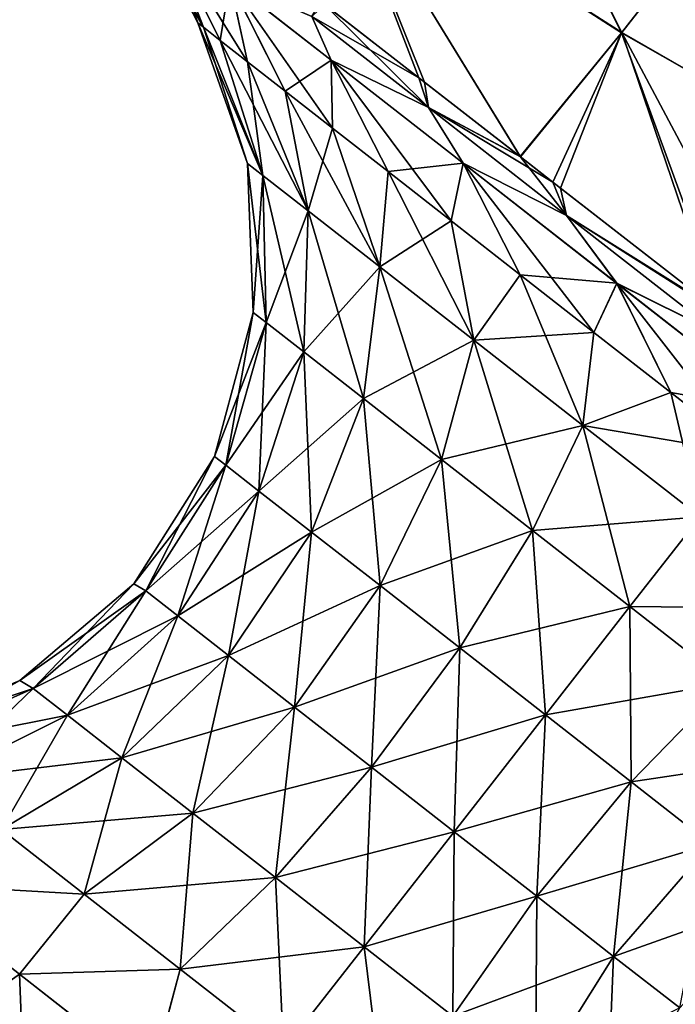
# Model space of a CAD drawing. Header units: millimetres. Extents: x -84 to 84, y -375 to 274.
# Tile 13 of 108: x -75 to -70, y 38 to 46. Entities that reach past the tile are written whole.
import ezdxf

# ---------------------------------------------------------------- set-up
doc = ezdxf.new("R2010")
doc.units = ezdxf.units.MM
doc.header["$LTSCALE"] = 148.96817
for name, color, linetype in [('144', 7, 'CONTINUOUS'), ('148', 7, 'CONTINUOUS'), ('173', 7, 'CONTINUOUS'), ('174', 7, 'CONTINUOUS'), ('176', 7, 'CONTINUOUS'), ('177', 7, 'CONTINUOUS'), ('178', 7, 'CONTINUOUS'), ('179', 7, 'CONTINUOUS'), ('181', 7, 'CONTINUOUS'), ('182', 7, 'CONTINUOUS')]:
    doc.layers.add(name, color=color, linetype=linetype)

msp = doc.modelspace()

# ---------------------------------------------------------------- linework, layer by layer
at = {"layer": '144', "color": 7, "linetype": 'CONTINUOUS', "true_color": 0xa2afbf}
for points in [[(-71.6626, 48.4919, 1.0386), (-70.3355, 45.841, 1.3972), (-72.5998, 47.2923, 3.3793), (-71.6626, 48.4919, 1.0386)], [(-69.3292, 47.1289, -0.5607), (-70.3355, 45.841, 1.3972), (-71.6626, 48.4919, 1.0386), (-69.3292, 47.1289, -0.5607)], [(-72.6652, 46.0802, 5.0611), (-72.5998, 47.2923, 3.3793), (-71.9063, 45.4892, 4.1995), (-72.6652, 46.0802, 5.0611)], [(-70.3355, 45.841, 1.3972), (-71.1208, 44.8782, 3.6006), (-72.5998, 47.2923, 3.3793), (-70.3355, 45.841, 1.3972)], [(-72.5998, 47.2923, 3.3793), (-71.1208, 44.8782, 3.6006), (-71.9063, 45.4892, 4.1995), (-72.5998, 47.2923, 3.3793)], [(-69.3292, 47.1289, -0.5607), (-67.8994, 44.4393, 0.4154), (-70.3355, 45.841, 1.3972), (-69.3292, 47.1289, -0.5607)], [(-71.1208, 44.8782, 3.6006), (-70.3355, 45.841, 1.3972), (-70.8701, 44.6832, 3.4568), (-71.1208, 44.8782, 3.6006)], [(-70.8701, 44.6832, 3.4568), (-70.3355, 45.841, 1.3972), (-69.6092, 43.7021, 3.0153), (-70.8701, 44.6832, 3.4568)], [(-67.8994, 44.4393, 0.4154), (-68.905, 43.1536, 2.9513), (-70.3355, 45.841, 1.3972), (-67.8994, 44.4393, 0.4154)], [(-70.3355, 45.841, 1.3972), (-68.905, 43.1536, 2.9513), (-69.6092, 43.7021, 3.0153), (-70.3355, 45.841, 1.3972)]]:
    msp.add_3dface(points, dxfattribs=at)
at = {"layer": '148', "color": 7, "linetype": 'CONTINUOUS', "true_color": 0xa2afbf}
for points in [[(-72.5993, 47.2931, 15.4725), (-70.3374, 45.8385, 17.4483), (-71.6592, 48.4963, 17.8182), (-72.5993, 47.2931, 15.4725)], [(-70.3374, 45.8385, 17.4483), (-69.3315, 47.1259, 19.4069), (-71.6592, 48.4963, 17.8182), (-70.3374, 45.8385, 17.4483)], [(-72.638, 46.0591, 13.8264), (-71.8632, 45.4557, 14.6899), (-72.5993, 47.2931, 15.4725), (-72.638, 46.0591, 13.8264)], [(-71.1237, 44.8806, 15.2478), (-70.3374, 45.8385, 17.4483), (-72.5993, 47.2931, 15.4725), (-71.1237, 44.8806, 15.2478)], [(-71.8632, 45.4557, 14.6899), (-71.1237, 44.8806, 15.2478), (-72.5993, 47.2931, 15.4725), (-71.8632, 45.4557, 14.6899)], [(-70.3374, 45.8385, 17.4483), (-67.894, 44.4462, 18.4455), (-69.3315, 47.1259, 19.4069), (-70.3374, 45.8385, 17.4483)], [(-71.1237, 44.8806, 15.2478), (-70.8102, 44.6366, 15.4245), (-70.3374, 45.8385, 17.4483), (-71.1237, 44.8806, 15.2478)], [(-70.8102, 44.6366, 15.4245), (-69.5392, 43.6475, 15.8467), (-70.3374, 45.8385, 17.4483), (-70.8102, 44.6366, 15.4245)], [(-69.5392, 43.6475, 15.8467), (-67.894, 44.4462, 18.4455), (-70.3374, 45.8385, 17.4483), (-69.5392, 43.6475, 15.8467)]]:
    msp.add_3dface(points, dxfattribs=at)
at = {"layer": '173', "color": 7, "linetype": 'CONTINUOUS', "true_color": 0xa2afbf}
for points in [[(-74.0315, 46.7564, 9.425), (-73.8325, 46.3325, 9.425), (-73.5756, 45.8817, 10.1963), (-74.0315, 46.7564, 9.425)], [(-73.8634, 46.6251, 11.0459), (-74.0315, 46.7564, 9.425), (-73.5756, 45.8817, 10.1963), (-73.8634, 46.6251, 11.0459)], [(-73.3704, 46.2399, 12.5563), (-73.8634, 46.6251, 11.0459), (-73.2331, 45.6141, 11.6765), (-73.3704, 46.2399, 12.5563)], [(-73.2331, 45.6141, 11.6765), (-73.8634, 46.6251, 11.0459), (-73.4461, 45.7805, 10.952), (-73.2331, 45.6141, 11.6765)], [(-73.4461, 45.7805, 10.952), (-73.8634, 46.6251, 11.0459), (-73.5756, 45.8817, 10.1963), (-73.4461, 45.7805, 10.952)], [(-73.8325, 46.3325, 9.425), (-73.6191, 45.9156, 9.425), (-73.5756, 45.8817, 10.1963), (-73.8325, 46.3325, 9.425)], [(-72.5861, 45.6271, 13.8534), (-73.3704, 46.2399, 12.5563), (-72.5759, 45.1006, 12.9743), (-72.5861, 45.6271, 13.8534)], [(-72.5759, 45.1006, 12.9743), (-73.3704, 46.2399, 12.5563), (-72.9411, 45.3859, 12.3553), (-72.5759, 45.1006, 12.9743)], [(-72.9411, 45.3859, 12.3553), (-73.3704, 46.2399, 12.5563), (-73.2331, 45.6141, 11.6765), (-72.9411, 45.3859, 12.3553)], [(-71.564, 44.8286, 14.8486), (-72.5861, 45.6271, 13.8534), (-71.6572, 44.3828, 13.9846), (-71.564, 44.8286, 14.8486)], [(-71.6572, 44.3828, 13.9846), (-72.5861, 45.6271, 13.8534), (-72.145, 44.7639, 13.5212), (-71.6572, 44.3828, 13.9846)], [(-72.145, 44.7639, 13.5212), (-72.5861, 45.6271, 13.8534), (-72.5759, 45.1006, 12.9743), (-72.145, 44.7639, 13.5212)], [(-71.1223, 43.9649, 14.3552), (-71.564, 44.8286, 14.8486), (-71.6572, 44.3828, 13.9846), (-71.1223, 43.9649, 14.3552)], [(-70.3738, 43.8987, 15.4743), (-71.564, 44.8286, 14.8486), (-70.5514, 43.5189, 14.6255), (-70.3738, 43.8987, 15.4743)], [(-70.5514, 43.5189, 14.6255), (-71.564, 44.8286, 14.8486), (-71.1223, 43.9649, 14.3552), (-70.5514, 43.5189, 14.6255)], [(-69.9559, 43.0536, 14.7898), (-70.3738, 43.8987, 15.4743), (-70.5514, 43.5189, 14.6255), (-69.9559, 43.0536, 14.7898)], [(-69.0965, 42.9008, 15.6877), (-70.3738, 43.8987, 15.4743), (-69.3481, 42.5788, 14.845), (-69.0965, 42.9008, 15.6877)], [(-69.3481, 42.5788, 14.845), (-70.3738, 43.8987, 15.4743), (-69.9559, 43.0536, 14.7898), (-69.3481, 42.5788, 14.845)]]:
    msp.add_3dface(points, dxfattribs=at)
at = {"layer": '174', "color": 7, "linetype": 'CONTINUOUS', "true_color": 0xa2afbf}
for points in [[(-73.3704, 46.2399, 12.5563), (-72.5861, 45.6271, 13.8534), (-72.735, 45.9652, 13.6366), (-73.3704, 46.2399, 12.5563)], [(-71.832, 45.2597, 14.6519), (-72.638, 46.0591, 13.8264), (-72.735, 45.9652, 13.6366), (-71.832, 45.2597, 14.6519)], [(-71.8632, 45.4557, 14.6899), (-72.638, 46.0591, 13.8264), (-71.832, 45.2597, 14.6519), (-71.8632, 45.4557, 14.6899)], [(-72.5861, 45.6271, 13.8534), (-71.832, 45.2597, 14.6519), (-72.735, 45.9652, 13.6366), (-72.5861, 45.6271, 13.8534)], [(-72.5861, 45.6271, 13.8534), (-71.564, 44.8286, 14.8486), (-71.832, 45.2597, 14.6519), (-72.5861, 45.6271, 13.8534)], [(-71.1237, 44.8806, 15.2478), (-71.8632, 45.4557, 14.6899), (-71.832, 45.2597, 14.6519), (-71.1237, 44.8806, 15.2478)], [(-70.7636, 44.425, 15.3634), (-71.1237, 44.8806, 15.2478), (-71.832, 45.2597, 14.6519), (-70.7636, 44.425, 15.3634)], [(-71.564, 44.8286, 14.8486), (-70.7636, 44.425, 15.3634), (-71.832, 45.2597, 14.6519), (-71.564, 44.8286, 14.8486)], [(-70.8102, 44.6366, 15.4245), (-71.1237, 44.8806, 15.2478), (-70.7636, 44.425, 15.3634), (-70.8102, 44.6366, 15.4245)], [(-71.564, 44.8286, 14.8486), (-70.3738, 43.8987, 15.4743), (-70.7636, 44.425, 15.3634), (-71.564, 44.8286, 14.8486)], [(-69.5392, 43.6475, 15.8467), (-70.8102, 44.6366, 15.4245), (-70.7636, 44.425, 15.3634), (-69.5392, 43.6475, 15.8467)], [(-69.5922, 43.5098, 15.7298), (-69.5392, 43.6475, 15.8467), (-70.7636, 44.425, 15.3634), (-69.5922, 43.5098, 15.7298)], [(-70.3738, 43.8987, 15.4743), (-69.5922, 43.5098, 15.7298), (-70.7636, 44.425, 15.3634), (-70.3738, 43.8987, 15.4743)], [(-70.3738, 43.8987, 15.4743), (-69.0965, 42.9008, 15.6877), (-69.5922, 43.5098, 15.7298), (-70.3738, 43.8987, 15.4743)]]:
    msp.add_3dface(points, dxfattribs=at)
at = {"layer": '176', "color": 7, "linetype": 'CONTINUOUS', "true_color": 0xa2afbf}
for points in [[(-75.8073, 37.9773, 13.3342), (-74.9494, 37.307, 13.7852), (-74.9994, 38.5484, 13.742), (-75.8073, 37.9773, 13.3342)], [(-74.9994, 38.5484, 13.742), (-74.9494, 37.307, 13.7852), (-73.9778, 37.7502, 14.1227), (-74.9994, 38.5484, 13.742)]]:
    msp.add_3dface(points, dxfattribs=at)
at = {"layer": '177', "color": 7, "linetype": 'CONTINUOUS', "true_color": 0xa2afbf}
for points in [[(-73.5756, 45.8817, 10.1963), (-73.6191, 45.9156, 9.425), (-73.115, 44.7348, 10.576), (-73.5756, 45.8817, 10.1963)], [(-73.6191, 45.9156, 9.425), (-73.2344, 44.8281, 9.425), (-73.115, 44.7348, 10.576), (-73.6191, 45.9156, 9.425)], [(-73.4461, 45.7805, 10.952), (-73.5756, 45.8817, 10.1963), (-73.115, 44.7348, 10.576), (-73.4461, 45.7805, 10.952)], [(-73.2331, 45.6141, 11.6765), (-73.4461, 45.7805, 10.952), (-72.7649, 44.4613, 11.6487), (-73.2331, 45.6141, 11.6765)], [(-73.4461, 45.7805, 10.952), (-73.115, 44.7348, 10.576), (-72.7649, 44.4613, 11.6487), (-73.4461, 45.7805, 10.952)], [(-72.9411, 45.3859, 12.3553), (-73.2331, 45.6141, 11.6765), (-72.7649, 44.4613, 11.6487), (-72.9411, 45.3859, 12.3553)], [(-72.5759, 45.1006, 12.9743), (-72.9411, 45.3859, 12.3553), (-72.208, 44.0261, 12.5697), (-72.5759, 45.1006, 12.9743)], [(-72.9411, 45.3859, 12.3553), (-72.7649, 44.4613, 11.6487), (-72.208, 44.0261, 12.5697), (-72.9411, 45.3859, 12.3553)], [(-72.145, 44.7639, 13.5212), (-72.5759, 45.1006, 12.9743), (-72.208, 44.0261, 12.5697), (-72.145, 44.7639, 13.5212)], [(-73.1893, 43.6743, 9.425), (-73.0899, 43.5966, 10.383), (-73.2344, 44.8281, 9.425), (-73.1893, 43.6743, 9.425)], [(-73.2344, 44.8281, 9.425), (-73.0899, 43.5966, 10.383), (-73.115, 44.7348, 10.576), (-73.2344, 44.8281, 9.425)], [(-72.145, 44.7639, 13.5212), (-72.208, 44.0261, 12.5697), (-71.4821, 43.4591, 13.2765), (-72.145, 44.7639, 13.5212)], [(-71.6572, 44.3828, 13.9846), (-72.145, 44.7639, 13.5212), (-71.4821, 43.4591, 13.2765), (-71.6572, 44.3828, 13.9846)], [(-73.0899, 43.5966, 10.383), (-72.7985, 43.369, 11.2757), (-73.115, 44.7348, 10.576), (-73.0899, 43.5966, 10.383)], [(-73.115, 44.7348, 10.576), (-72.7985, 43.369, 11.2757), (-72.7649, 44.4613, 11.6487), (-73.115, 44.7348, 10.576)], [(-72.7985, 43.369, 11.2757), (-72.335, 43.0068, 12.0423), (-72.7649, 44.4613, 11.6487), (-72.7985, 43.369, 11.2757)], [(-72.7649, 44.4613, 11.6487), (-72.335, 43.0068, 12.0423), (-72.208, 44.0261, 12.5697), (-72.7649, 44.4613, 11.6487)], [(-71.1223, 43.9649, 14.3552), (-71.6572, 44.3828, 13.9846), (-71.4821, 43.4591, 13.2765), (-71.1223, 43.9649, 14.3552)], [(-72.335, 43.0068, 12.0423), (-71.7309, 42.5349, 12.6305), (-72.208, 44.0261, 12.5697), (-72.335, 43.0068, 12.0423)], [(-72.208, 44.0261, 12.5697), (-71.7309, 42.5349, 12.6305), (-71.4821, 43.4591, 13.2765), (-72.208, 44.0261, 12.5697)], [(-71.1223, 43.9649, 14.3552), (-71.4821, 43.4591, 13.2765), (-70.6369, 42.7987, 13.7208), (-71.1223, 43.9649, 14.3552)], [(-70.5514, 43.5189, 14.6255), (-71.1223, 43.9649, 14.3552), (-70.6369, 42.7987, 13.7208), (-70.5514, 43.5189, 14.6255)], [(-73.4884, 42.559, 9.425), (-73.4011, 42.4908, 10.2663), (-73.1893, 43.6743, 9.425), (-73.4884, 42.559, 9.425)], [(-73.1893, 43.6743, 9.425), (-73.4011, 42.4908, 10.2663), (-73.0899, 43.5966, 10.383), (-73.1893, 43.6743, 9.425)], [(-73.4011, 42.4908, 10.2663), (-73.1452, 42.2909, 11.0502), (-73.0899, 43.5966, 10.383), (-73.4011, 42.4908, 10.2663)], [(-73.0899, 43.5966, 10.383), (-73.1452, 42.2909, 11.0502), (-72.7985, 43.369, 11.2757), (-73.0899, 43.5966, 10.383)], [(-71.7309, 42.5349, 12.6305), (-71.0275, 41.9853, 13.0003), (-71.4821, 43.4591, 13.2765), (-71.7309, 42.5349, 12.6305)], [(-71.4821, 43.4591, 13.2765), (-71.0275, 41.9853, 13.0003), (-70.6369, 42.7987, 13.7208), (-71.4821, 43.4591, 13.2765)], [(-69.9559, 43.0536, 14.7898), (-70.5514, 43.5189, 14.6255), (-70.6369, 42.7987, 13.7208), (-69.9559, 43.0536, 14.7898)], [(-73.1452, 42.2909, 11.0502), (-72.7382, 41.9728, 11.7234), (-72.7985, 43.369, 11.2757), (-73.1452, 42.2909, 11.0502)], [(-72.7985, 43.369, 11.2757), (-72.7382, 41.9728, 11.7234), (-72.335, 43.0068, 12.0423), (-72.7985, 43.369, 11.2757)], [(-72.7382, 41.9728, 11.7234), (-72.2077, 41.5584, 12.24), (-72.335, 43.0068, 12.0423), (-72.7382, 41.9728, 11.7234)], [(-72.335, 43.0068, 12.0423), (-72.2077, 41.5584, 12.24), (-71.7309, 42.5349, 12.6305), (-72.335, 43.0068, 12.0423)], [(-69.9559, 43.0536, 14.7898), (-70.6369, 42.7987, 13.7208), (-69.7299, 42.0901, 13.8723), (-69.9559, 43.0536, 14.7898)], [(-69.3481, 42.5788, 14.845), (-69.9559, 43.0536, 14.7898), (-69.7299, 42.0901, 13.8723), (-69.3481, 42.5788, 14.845)], [(-71.0275, 41.9853, 13.0003), (-70.2726, 41.3955, 13.1264), (-70.6369, 42.7987, 13.7208), (-71.0275, 41.9853, 13.0003)], [(-70.6369, 42.7987, 13.7208), (-70.2726, 41.3955, 13.1264), (-69.7299, 42.0901, 13.8723), (-70.6369, 42.7987, 13.7208)], [(-74.1135, 41.5725, 9.425), (-74.0206, 41.5167, 10.2364), (-73.4884, 42.559, 9.425), (-74.1135, 41.5725, 9.425)], [(-73.4884, 42.559, 9.425), (-74.0206, 41.5167, 10.2364), (-73.4011, 42.4908, 10.2663), (-73.4884, 42.559, 9.425)], [(-74.0206, 41.5167, 10.2364), (-73.7738, 41.3239, 10.9925), (-73.4011, 42.4908, 10.2663), (-74.0206, 41.5167, 10.2364)], [(-73.4011, 42.4908, 10.2663), (-73.7738, 41.3239, 10.9925), (-73.1452, 42.2909, 11.0502), (-73.4011, 42.4908, 10.2663)], [(-72.2077, 41.5584, 12.24), (-71.5899, 41.0757, 12.5647), (-71.7309, 42.5349, 12.6305), (-72.2077, 41.5584, 12.24)], [(-71.7309, 42.5349, 12.6305), (-71.5899, 41.0757, 12.5647), (-71.0275, 41.9853, 13.0003), (-71.7309, 42.5349, 12.6305)], [(-73.7738, 41.3239, 10.9925), (-73.3812, 41.0172, 11.6417), (-73.1452, 42.2909, 11.0502), (-73.7738, 41.3239, 10.9925)], [(-73.1452, 42.2909, 11.0502), (-73.3812, 41.0172, 11.6417), (-72.7382, 41.9728, 11.7234), (-73.1452, 42.2909, 11.0502)], [(-70.2726, 41.3955, 13.1264), (-69.5177, 40.8057, 13.0003), (-69.7299, 42.0901, 13.8723), (-70.2726, 41.3955, 13.1264)], [(-73.3812, 41.0172, 11.6417), (-72.8696, 40.6175, 12.1399), (-72.7382, 41.9728, 11.7234), (-73.3812, 41.0172, 11.6417)], [(-72.7382, 41.9728, 11.7234), (-72.8696, 40.6175, 12.1399), (-72.2077, 41.5584, 12.24), (-72.7382, 41.9728, 11.7234)], [(-71.5899, 41.0757, 12.5647), (-70.927, 40.5578, 12.6754), (-71.0275, 41.9853, 13.0003), (-71.5899, 41.0757, 12.5647)], [(-71.0275, 41.9853, 13.0003), (-70.927, 40.5578, 12.6754), (-70.2726, 41.3955, 13.1264), (-71.0275, 41.9853, 13.0003)], [(-74.9968, 40.8241, 9.425), (-74.8926, 40.7621, 10.296), (-74.1135, 41.5725, 9.425), (-74.9968, 40.8241, 9.425)], [(-74.1135, 41.5725, 9.425), (-74.8926, 40.7621, 10.296), (-74.0206, 41.5167, 10.2364), (-74.1135, 41.5725, 9.425)], [(-72.8696, 40.6175, 12.1399), (-72.2737, 40.152, 12.4531), (-72.2077, 41.5584, 12.24), (-72.8696, 40.6175, 12.1399)], [(-72.2077, 41.5584, 12.24), (-72.2737, 40.152, 12.4531), (-71.5899, 41.0757, 12.5647), (-72.2077, 41.5584, 12.24)], [(-74.8926, 40.7621, 10.296), (-74.6276, 40.5551, 11.1077), (-74.0206, 41.5167, 10.2364), (-74.8926, 40.7621, 10.296)], [(-74.0206, 41.5167, 10.2364), (-74.6276, 40.5551, 11.1077), (-73.7738, 41.3239, 10.9925), (-74.0206, 41.5167, 10.2364)], [(-74.6276, 40.5551, 11.1077), (-74.2062, 40.2259, 11.8047), (-73.7738, 41.3239, 10.9925), (-74.6276, 40.5551, 11.1077)], [(-73.7738, 41.3239, 10.9925), (-74.2062, 40.2259, 11.8047), (-73.3812, 41.0172, 11.6417), (-73.7738, 41.3239, 10.9925)], [(-70.927, 40.5578, 12.6754), (-70.2641, 40.0399, 12.5647), (-70.2726, 41.3955, 13.1264), (-70.927, 40.5578, 12.6754)], [(-70.2726, 41.3955, 13.1264), (-70.2641, 40.0399, 12.5647), (-69.5177, 40.8057, 13.0003), (-70.2726, 41.3955, 13.1264)], [(-72.2737, 40.152, 12.4531), (-71.6344, 39.6524, 12.56), (-71.5899, 41.0757, 12.5647), (-72.2737, 40.152, 12.4531)], [(-71.5899, 41.0757, 12.5647), (-71.6344, 39.6524, 12.56), (-70.927, 40.5578, 12.6754), (-71.5899, 41.0757, 12.5647)], [(-74.2062, 40.2259, 11.8047), (-73.657, 39.7968, 12.3395), (-73.3812, 41.0172, 11.6417), (-74.2062, 40.2259, 11.8047)], [(-73.3812, 41.0172, 11.6417), (-73.657, 39.7968, 12.3395), (-72.8696, 40.6175, 12.1399), (-73.3812, 41.0172, 11.6417)], [(-76.0648, 40.3717, 9.425), (-75.9387, 40.2948, 10.4398), (-74.9968, 40.8241, 9.425), (-76.0648, 40.3717, 9.425)], [(-74.9968, 40.8241, 9.425), (-75.9387, 40.2948, 10.4398), (-74.8926, 40.7621, 10.296), (-74.9968, 40.8241, 9.425)], [(-70.2641, 40.0399, 12.5647), (-69.6463, 39.5572, 12.24), (-69.5177, 40.8057, 13.0003), (-70.2641, 40.0399, 12.5647)], [(-75.9387, 40.2948, 10.4398), (-75.63, 40.0537, 11.3855), (-74.8926, 40.7621, 10.296), (-75.9387, 40.2948, 10.4398)], [(-74.8926, 40.7621, 10.296), (-75.63, 40.0537, 11.3855), (-74.6276, 40.5551, 11.1077), (-74.8926, 40.7621, 10.296)], [(-73.657, 39.7968, 12.3395), (-73.0174, 39.2971, 12.6757), (-72.8696, 40.6175, 12.1399), (-73.657, 39.7968, 12.3395)], [(-72.8696, 40.6175, 12.1399), (-73.0174, 39.2971, 12.6757), (-72.2737, 40.152, 12.4531), (-72.8696, 40.6175, 12.1399)], [(-75.63, 40.0537, 11.3855), (-75.139, 39.6701, 12.1975), (-74.6276, 40.5551, 11.1077), (-75.63, 40.0537, 11.3855)], [(-74.6276, 40.5551, 11.1077), (-75.139, 39.6701, 12.1975), (-74.2062, 40.2259, 11.8047), (-74.6276, 40.5551, 11.1077)], [(-71.6344, 39.6524, 12.56), (-70.995, 39.1529, 12.4531), (-70.927, 40.5578, 12.6754), (-71.6344, 39.6524, 12.56)], [(-70.927, 40.5578, 12.6754), (-70.995, 39.1529, 12.4531), (-70.2641, 40.0399, 12.5647), (-70.927, 40.5578, 12.6754)], [(-75.139, 39.6701, 12.1975), (-74.4991, 39.1701, 12.8206), (-74.2062, 40.2259, 11.8047), (-75.139, 39.6701, 12.1975)], [(-74.2062, 40.2259, 11.8047), (-74.4991, 39.1701, 12.8206), (-73.657, 39.7968, 12.3395), (-74.2062, 40.2259, 11.8047)], [(-73.0174, 39.2971, 12.6757), (-72.331, 38.7608, 12.7904), (-72.2737, 40.152, 12.4531), (-73.0174, 39.2971, 12.6757)], [(-72.2737, 40.152, 12.4531), (-72.331, 38.7608, 12.7904), (-71.6344, 39.6524, 12.56), (-72.2737, 40.152, 12.4531)], [(-70.995, 39.1529, 12.4531), (-70.3992, 38.6874, 12.1399), (-70.2641, 40.0399, 12.5647), (-70.995, 39.1529, 12.4531)], [(-70.2641, 40.0399, 12.5647), (-70.3992, 38.6874, 12.1399), (-69.6463, 39.5572, 12.24), (-70.2641, 40.0399, 12.5647)], [(-74.4991, 39.1701, 12.8206), (-73.7539, 38.5879, 13.2123), (-73.657, 39.7968, 12.3395), (-74.4991, 39.1701, 12.8206)], [(-73.657, 39.7968, 12.3395), (-73.7539, 38.5879, 13.2123), (-73.0174, 39.2971, 12.6757), (-73.657, 39.7968, 12.3395)], [(-75.139, 39.6701, 12.1975), (-75.8949, 39.248, 13.0115), (-74.4991, 39.1701, 12.8206), (-75.139, 39.6701, 12.1975)], [(-72.331, 38.7608, 12.7904), (-71.6446, 38.2246, 12.6757), (-71.6344, 39.6524, 12.56), (-72.331, 38.7608, 12.7904)], [(-71.6344, 39.6524, 12.56), (-71.6446, 38.2246, 12.6757), (-70.995, 39.1529, 12.4531), (-71.6344, 39.6524, 12.56)], [(-70.3992, 38.6874, 12.1399), (-69.8875, 38.2877, 11.6417), (-69.6463, 39.5572, 12.24), (-70.3992, 38.6874, 12.1399)], [(-73.7539, 38.5879, 13.2123), (-72.9542, 37.9631, 13.3459), (-73.0174, 39.2971, 12.6757), (-73.7539, 38.5879, 13.2123)], [(-73.0174, 39.2971, 12.6757), (-72.9542, 37.9631, 13.3459), (-72.331, 38.7608, 12.7904), (-73.0174, 39.2971, 12.6757)], [(-75.8949, 39.248, 13.0115), (-74.9994, 38.5484, 13.742), (-74.4991, 39.1701, 12.8206), (-75.8949, 39.248, 13.0115)], [(-74.4991, 39.1701, 12.8206), (-74.9994, 38.5484, 13.742), (-73.7539, 38.5879, 13.2123), (-74.4991, 39.1701, 12.8206)], [(-71.6446, 38.2246, 12.6757), (-71.005, 37.7248, 12.3395), (-70.995, 39.1529, 12.4531), (-71.6446, 38.2246, 12.6757)], [(-70.995, 39.1529, 12.4531), (-71.005, 37.7248, 12.3395), (-70.3992, 38.6874, 12.1399), (-70.995, 39.1529, 12.4531)], [(-72.9542, 37.9631, 13.3459), (-72.1545, 37.3383, 13.2123), (-72.331, 38.7608, 12.7904), (-72.9542, 37.9631, 13.3459)], [(-72.331, 38.7608, 12.7904), (-72.1545, 37.3383, 13.2123), (-71.6446, 38.2246, 12.6757), (-72.331, 38.7608, 12.7904)], [(-71.005, 37.7248, 12.3395), (-70.4558, 37.2957, 11.8047), (-70.3992, 38.6874, 12.1399), (-71.005, 37.7248, 12.3395)], [(-70.3992, 38.6874, 12.1399), (-70.4558, 37.2957, 11.8047), (-69.8875, 38.2877, 11.6417), (-70.3992, 38.6874, 12.1399)], [(-74.9994, 38.5484, 13.742), (-73.9778, 37.7502, 14.1227), (-73.7539, 38.5879, 13.2123), (-74.9994, 38.5484, 13.742)], [(-73.7539, 38.5879, 13.2123), (-73.9778, 37.7502, 14.1227), (-72.9542, 37.9631, 13.3459), (-73.7539, 38.5879, 13.2123)]]:
    msp.add_3dface(points, dxfattribs=at)
at = {"layer": '178', "color": 7, "linetype": 'CONTINUOUS', "true_color": 0xa2afbf}
for points in [[(-73.6191, 45.9156, 9.425), (-73.8325, 46.3325, 9.425), (-73.8635, 46.6251, 7.8047), (-73.6191, 45.9156, 9.425)], [(-73.6191, 45.9156, 9.425), (-73.8635, 46.6251, 7.8047), (-73.5756, 45.8817, 8.6537), (-73.6191, 45.9156, 9.425)], [(-73.8635, 46.6251, 7.8047), (-73.3707, 46.2402, 6.2945), (-73.4461, 45.7805, 7.898), (-73.8635, 46.6251, 7.8047)], [(-73.5756, 45.8817, 8.6537), (-73.8635, 46.6251, 7.8047), (-73.4461, 45.7805, 7.898), (-73.5756, 45.8817, 8.6537)], [(-73.4461, 45.7805, 7.898), (-73.3707, 46.2402, 6.2945), (-73.2331, 45.6141, 7.1735), (-73.4461, 45.7805, 7.898)], [(-73.3707, 46.2402, 6.2945), (-72.5867, 45.6276, 4.9974), (-72.9411, 45.3859, 6.4947), (-73.3707, 46.2402, 6.2945)], [(-73.2331, 45.6141, 7.1735), (-73.3707, 46.2402, 6.2945), (-72.9411, 45.3859, 6.4947), (-73.2331, 45.6141, 7.1735)], [(-72.9411, 45.3859, 6.4947), (-72.5867, 45.6276, 4.9974), (-72.5759, 45.1006, 5.8757), (-72.9411, 45.3859, 6.4947)], [(-72.5867, 45.6276, 4.9974), (-71.5647, 44.8291, 4.0019), (-72.145, 44.7639, 5.3288), (-72.5867, 45.6276, 4.9974)], [(-72.5759, 45.1006, 5.8757), (-72.5867, 45.6276, 4.9974), (-72.145, 44.7639, 5.3288), (-72.5759, 45.1006, 5.8757)], [(-72.145, 44.7639, 5.3288), (-71.5647, 44.8291, 4.0019), (-71.6572, 44.3828, 4.8654), (-72.145, 44.7639, 5.3288)], [(-71.6572, 44.3828, 4.8654), (-71.5647, 44.8291, 4.0019), (-71.1223, 43.9649, 4.4948), (-71.6572, 44.3828, 4.8654)], [(-71.5647, 44.8291, 4.0019), (-70.3745, 43.8992, 3.376), (-71.1223, 43.9649, 4.4948), (-71.5647, 44.8291, 4.0019)], [(-71.1223, 43.9649, 4.4948), (-70.3745, 43.8992, 3.376), (-70.5514, 43.5189, 4.2245), (-71.1223, 43.9649, 4.4948)], [(-70.5514, 43.5189, 4.2245), (-70.3745, 43.8992, 3.376), (-69.9559, 43.0536, 4.0602), (-70.5514, 43.5189, 4.2245)], [(-70.3745, 43.8992, 3.376), (-69.097, 42.9012, 3.1623), (-69.9559, 43.0536, 4.0602), (-70.3745, 43.8992, 3.376)], [(-69.9559, 43.0536, 4.0602), (-69.097, 42.9012, 3.1623), (-69.3481, 42.5788, 4.005), (-69.9559, 43.0536, 4.0602)]]:
    msp.add_3dface(points, dxfattribs=at)
at = {"layer": '179', "color": 7, "linetype": 'CONTINUOUS', "true_color": 0xa2afbf}
for points in [[(-72.5867, 45.6276, 4.9974), (-73.3707, 46.2402, 6.2945), (-72.735, 45.9652, 5.2134), (-72.5867, 45.6276, 4.9974)], [(-72.6652, 46.0802, 5.0611), (-71.9063, 45.4892, 4.1995), (-72.735, 45.9652, 5.2134), (-72.6652, 46.0802, 5.0611)], [(-71.9063, 45.4892, 4.1995), (-71.832, 45.2597, 4.1981), (-72.735, 45.9652, 5.2134), (-71.9063, 45.4892, 4.1995)], [(-71.832, 45.2597, 4.1981), (-72.5867, 45.6276, 4.9974), (-72.735, 45.9652, 5.2134), (-71.832, 45.2597, 4.1981)], [(-71.5647, 44.8291, 4.0019), (-72.5867, 45.6276, 4.9974), (-71.832, 45.2597, 4.1981), (-71.5647, 44.8291, 4.0019)], [(-71.9063, 45.4892, 4.1995), (-71.1208, 44.8782, 3.6006), (-71.832, 45.2597, 4.1981), (-71.9063, 45.4892, 4.1995)], [(-71.1208, 44.8782, 3.6006), (-70.8701, 44.6832, 3.4568), (-71.832, 45.2597, 4.1981), (-71.1208, 44.8782, 3.6006)], [(-70.8701, 44.6832, 3.4568), (-70.7636, 44.425, 3.4866), (-71.832, 45.2597, 4.1981), (-70.8701, 44.6832, 3.4568)], [(-70.7636, 44.425, 3.4866), (-71.5647, 44.8291, 4.0019), (-71.832, 45.2597, 4.1981), (-70.7636, 44.425, 3.4866)], [(-70.3745, 43.8992, 3.376), (-71.5647, 44.8291, 4.0019), (-70.7636, 44.425, 3.4866), (-70.3745, 43.8992, 3.376)], [(-70.8701, 44.6832, 3.4568), (-69.6092, 43.7021, 3.0153), (-70.7636, 44.425, 3.4866), (-70.8701, 44.6832, 3.4568)], [(-69.6092, 43.7021, 3.0153), (-69.5922, 43.5098, 3.1202), (-70.7636, 44.425, 3.4866), (-69.6092, 43.7021, 3.0153)], [(-69.5922, 43.5098, 3.1202), (-70.3745, 43.8992, 3.376), (-70.7636, 44.425, 3.4866), (-69.5922, 43.5098, 3.1202)], [(-69.097, 42.9012, 3.1623), (-70.3745, 43.8992, 3.376), (-69.5922, 43.5098, 3.1202), (-69.097, 42.9012, 3.1623)]]:
    msp.add_3dface(points, dxfattribs=at)
at = {"layer": '181', "color": 7, "linetype": 'CONTINUOUS', "true_color": 0xa2afbf}
for points in [[(-75.8073, 37.9773, 5.5158), (-74.9995, 38.5485, 5.1081), (-74.9494, 37.307, 5.0648), (-75.8073, 37.9773, 5.5158)], [(-74.9995, 38.5485, 5.1081), (-73.9783, 37.7506, 4.7274), (-74.9494, 37.307, 5.0648), (-74.9995, 38.5485, 5.1081)]]:
    msp.add_3dface(points, dxfattribs=at)
at = {"layer": '182', "color": 7, "linetype": 'CONTINUOUS', "true_color": 0xa2afbf}
for points in [[(-73.2344, 44.8281, 9.425), (-73.6191, 45.9156, 9.425), (-73.5756, 45.8817, 8.6537), (-73.2344, 44.8281, 9.425)], [(-73.2344, 44.8281, 9.425), (-73.5756, 45.8817, 8.6537), (-73.115, 44.7348, 8.274), (-73.2344, 44.8281, 9.425)], [(-73.5756, 45.8817, 8.6537), (-73.4461, 45.7805, 7.898), (-73.115, 44.7348, 8.274), (-73.5756, 45.8817, 8.6537)], [(-73.4461, 45.7805, 7.898), (-73.2331, 45.6141, 7.1735), (-73.115, 44.7348, 8.274), (-73.4461, 45.7805, 7.898)], [(-73.2331, 45.6141, 7.1735), (-72.9411, 45.3859, 6.4947), (-72.7649, 44.4613, 7.2013), (-73.2331, 45.6141, 7.1735)], [(-73.2331, 45.6141, 7.1735), (-72.7649, 44.4613, 7.2013), (-73.115, 44.7348, 8.274), (-73.2331, 45.6141, 7.1735)], [(-72.9411, 45.3859, 6.4947), (-72.5759, 45.1006, 5.8757), (-72.7649, 44.4613, 7.2013), (-72.9411, 45.3859, 6.4947)], [(-72.5759, 45.1006, 5.8757), (-72.208, 44.0261, 6.2803), (-72.7649, 44.4613, 7.2013), (-72.5759, 45.1006, 5.8757)], [(-72.5759, 45.1006, 5.8757), (-72.145, 44.7639, 5.3288), (-72.208, 44.0261, 6.2803), (-72.5759, 45.1006, 5.8757)], [(-73.1893, 43.6743, 9.425), (-73.2344, 44.8281, 9.425), (-73.115, 44.7348, 8.274), (-73.1893, 43.6743, 9.425)], [(-72.145, 44.7639, 5.3288), (-71.6572, 44.3828, 4.8654), (-72.208, 44.0261, 6.2803), (-72.145, 44.7639, 5.3288)], [(-73.0899, 43.5966, 8.467), (-73.1893, 43.6743, 9.425), (-73.115, 44.7348, 8.274), (-73.0899, 43.5966, 8.467)], [(-72.7649, 44.4613, 7.2013), (-73.0899, 43.5966, 8.467), (-73.115, 44.7348, 8.274), (-72.7649, 44.4613, 7.2013)], [(-72.7985, 43.369, 7.5743), (-73.0899, 43.5966, 8.467), (-72.7649, 44.4613, 7.2013), (-72.7985, 43.369, 7.5743)], [(-72.208, 44.0261, 6.2803), (-72.7985, 43.369, 7.5743), (-72.7649, 44.4613, 7.2013), (-72.208, 44.0261, 6.2803)], [(-71.6572, 44.3828, 4.8654), (-71.4821, 43.4591, 5.5735), (-72.208, 44.0261, 6.2803), (-71.6572, 44.3828, 4.8654)], [(-71.6572, 44.3828, 4.8654), (-71.1223, 43.9649, 4.4948), (-71.4821, 43.4591, 5.5735), (-71.6572, 44.3828, 4.8654)], [(-72.335, 43.0068, 6.8077), (-72.7985, 43.369, 7.5743), (-72.208, 44.0261, 6.2803), (-72.335, 43.0068, 6.8077)], [(-71.4821, 43.4591, 5.5735), (-72.335, 43.0068, 6.8077), (-72.208, 44.0261, 6.2803), (-71.4821, 43.4591, 5.5735)], [(-71.1223, 43.9649, 4.4948), (-70.5514, 43.5189, 4.2245), (-71.4821, 43.4591, 5.5735), (-71.1223, 43.9649, 4.4948)], [(-73.4884, 42.559, 9.425), (-73.1893, 43.6743, 9.425), (-73.0899, 43.5966, 8.467), (-73.4884, 42.559, 9.425)], [(-73.4011, 42.4908, 8.5837), (-73.4884, 42.559, 9.425), (-73.0899, 43.5966, 8.467), (-73.4011, 42.4908, 8.5837)], [(-72.7985, 43.369, 7.5743), (-73.4011, 42.4908, 8.5837), (-73.0899, 43.5966, 8.467), (-72.7985, 43.369, 7.5743)], [(-71.7309, 42.5349, 6.2195), (-72.335, 43.0068, 6.8077), (-71.4821, 43.4591, 5.5735), (-71.7309, 42.5349, 6.2195)], [(-70.6369, 42.7987, 5.1292), (-71.7309, 42.5349, 6.2195), (-71.4821, 43.4591, 5.5735), (-70.6369, 42.7987, 5.1292)], [(-70.5514, 43.5189, 4.2245), (-70.6369, 42.7987, 5.1292), (-71.4821, 43.4591, 5.5735), (-70.5514, 43.5189, 4.2245)], [(-70.5514, 43.5189, 4.2245), (-69.9559, 43.0536, 4.0602), (-70.6369, 42.7987, 5.1292), (-70.5514, 43.5189, 4.2245)], [(-73.1452, 42.2909, 7.7998), (-73.4011, 42.4908, 8.5837), (-72.7985, 43.369, 7.5743), (-73.1452, 42.2909, 7.7998)], [(-72.335, 43.0068, 6.8077), (-73.1452, 42.2909, 7.7998), (-72.7985, 43.369, 7.5743), (-72.335, 43.0068, 6.8077)], [(-72.7382, 41.9728, 7.1266), (-73.1452, 42.2909, 7.7998), (-72.335, 43.0068, 6.8077), (-72.7382, 41.9728, 7.1266)], [(-71.7309, 42.5349, 6.2195), (-72.7382, 41.9728, 7.1266), (-72.335, 43.0068, 6.8077), (-71.7309, 42.5349, 6.2195)], [(-69.9559, 43.0536, 4.0602), (-69.3481, 42.5788, 4.005), (-70.6369, 42.7987, 5.1292), (-69.9559, 43.0536, 4.0602)], [(-71.0275, 41.9853, 5.8497), (-71.7309, 42.5349, 6.2195), (-70.6369, 42.7987, 5.1292), (-71.0275, 41.9853, 5.8497)], [(-69.7299, 42.0901, 4.9777), (-71.0275, 41.9853, 5.8497), (-70.6369, 42.7987, 5.1292), (-69.7299, 42.0901, 4.9777)], [(-69.3481, 42.5788, 4.005), (-69.7299, 42.0901, 4.9777), (-70.6369, 42.7987, 5.1292), (-69.3481, 42.5788, 4.005)], [(-74.1135, 41.5725, 9.425), (-73.4884, 42.559, 9.425), (-73.4011, 42.4908, 8.5837), (-74.1135, 41.5725, 9.425)], [(-74.0206, 41.5167, 8.6136), (-74.1135, 41.5725, 9.425), (-73.4011, 42.4908, 8.5837), (-74.0206, 41.5167, 8.6136)], [(-73.1452, 42.2909, 7.7998), (-74.0206, 41.5167, 8.6136), (-73.4011, 42.4908, 8.5837), (-73.1452, 42.2909, 7.7998)], [(-72.2077, 41.5584, 6.61), (-72.7382, 41.9728, 7.1266), (-71.7309, 42.5349, 6.2195), (-72.2077, 41.5584, 6.61)], [(-71.0275, 41.9853, 5.8497), (-72.2077, 41.5584, 6.61), (-71.7309, 42.5349, 6.2195), (-71.0275, 41.9853, 5.8497)], [(-73.7738, 41.3239, 7.8575), (-74.0206, 41.5167, 8.6136), (-73.1452, 42.2909, 7.7998), (-73.7738, 41.3239, 7.8575)], [(-72.7382, 41.9728, 7.1266), (-73.7738, 41.3239, 7.8575), (-73.1452, 42.2909, 7.7998), (-72.7382, 41.9728, 7.1266)], [(-70.2726, 41.3955, 5.7236), (-71.0275, 41.9853, 5.8497), (-69.7299, 42.0901, 4.9777), (-70.2726, 41.3955, 5.7236)], [(-68.8228, 41.3814, 5.1292), (-70.2726, 41.3955, 5.7236), (-69.7299, 42.0901, 4.9777), (-68.8228, 41.3814, 5.1292)], [(-73.3812, 41.0172, 7.2083), (-73.7738, 41.3239, 7.8575), (-72.7382, 41.9728, 7.1266), (-73.3812, 41.0172, 7.2083)], [(-72.2077, 41.5584, 6.61), (-73.3812, 41.0172, 7.2083), (-72.7382, 41.9728, 7.1266), (-72.2077, 41.5584, 6.61)], [(-71.5899, 41.0757, 6.2853), (-72.2077, 41.5584, 6.61), (-71.0275, 41.9853, 5.8497), (-71.5899, 41.0757, 6.2853)], [(-70.2726, 41.3955, 5.7236), (-71.5899, 41.0757, 6.2853), (-71.0275, 41.9853, 5.8497), (-70.2726, 41.3955, 5.7236)], [(-74.9968, 40.8241, 9.425), (-74.1135, 41.5725, 9.425), (-74.0206, 41.5167, 8.6136), (-74.9968, 40.8241, 9.425)], [(-72.8696, 40.6175, 6.7101), (-73.3812, 41.0172, 7.2083), (-72.2077, 41.5584, 6.61), (-72.8696, 40.6175, 6.7101)], [(-71.5899, 41.0757, 6.2853), (-72.8696, 40.6175, 6.7101), (-72.2077, 41.5584, 6.61), (-71.5899, 41.0757, 6.2853)], [(-74.8926, 40.7621, 8.554), (-74.9968, 40.8241, 9.425), (-74.0206, 41.5167, 8.6136), (-74.8926, 40.7621, 8.554)], [(-73.7738, 41.3239, 7.8575), (-74.8926, 40.7621, 8.554), (-74.0206, 41.5167, 8.6136), (-73.7738, 41.3239, 7.8575)], [(-74.6276, 40.5551, 7.7423), (-74.8926, 40.7621, 8.554), (-73.7738, 41.3239, 7.8575), (-74.6276, 40.5551, 7.7423)], [(-73.3812, 41.0172, 7.2083), (-74.6276, 40.5551, 7.7423), (-73.7738, 41.3239, 7.8575), (-73.3812, 41.0172, 7.2083)], [(-70.927, 40.5578, 6.1746), (-71.5899, 41.0757, 6.2853), (-70.2726, 41.3955, 5.7236), (-70.927, 40.5578, 6.1746)], [(-69.5177, 40.8057, 5.8497), (-70.927, 40.5578, 6.1746), (-70.2726, 41.3955, 5.7236), (-69.5177, 40.8057, 5.8497)], [(-69.5177, 40.8057, 5.8497), (-70.2726, 41.3955, 5.7236), (-68.8228, 41.3814, 5.1292), (-69.5177, 40.8057, 5.8497)], [(-72.2737, 40.152, 6.3969), (-72.8696, 40.6175, 6.7101), (-71.5899, 41.0757, 6.2853), (-72.2737, 40.152, 6.3969)], [(-70.927, 40.5578, 6.1746), (-72.2737, 40.152, 6.3969), (-71.5899, 41.0757, 6.2853), (-70.927, 40.5578, 6.1746)], [(-74.2062, 40.2259, 7.0453), (-74.6276, 40.5551, 7.7423), (-73.3812, 41.0172, 7.2083), (-74.2062, 40.2259, 7.0453)], [(-72.8696, 40.6175, 6.7101), (-74.2062, 40.2259, 7.0453), (-73.3812, 41.0172, 7.2083), (-72.8696, 40.6175, 6.7101)], [(-76.0648, 40.3717, 9.425), (-74.9968, 40.8241, 9.425), (-74.8926, 40.7621, 8.554), (-76.0648, 40.3717, 9.425)], [(-70.2641, 40.0399, 6.2853), (-70.927, 40.5578, 6.1746), (-69.5177, 40.8057, 5.8497), (-70.2641, 40.0399, 6.2853)], [(-68.8142, 40.256, 6.2195), (-70.2641, 40.0399, 6.2853), (-69.5177, 40.8057, 5.8497), (-68.8142, 40.256, 6.2195)], [(-75.9387, 40.2948, 8.4102), (-76.0648, 40.3717, 9.425), (-74.8926, 40.7621, 8.554), (-75.9387, 40.2948, 8.4102)], [(-74.6276, 40.5551, 7.7423), (-75.9387, 40.2948, 8.4102), (-74.8926, 40.7621, 8.554), (-74.6276, 40.5551, 7.7423)], [(-73.657, 39.7968, 6.5105), (-74.2062, 40.2259, 7.0453), (-72.8696, 40.6175, 6.7101), (-73.657, 39.7968, 6.5105)], [(-72.2737, 40.152, 6.3969), (-73.657, 39.7968, 6.5105), (-72.8696, 40.6175, 6.7101), (-72.2737, 40.152, 6.3969)], [(-75.63, 40.0537, 7.4645), (-75.9387, 40.2948, 8.4102), (-74.6276, 40.5551, 7.7423), (-75.63, 40.0537, 7.4645)], [(-74.2062, 40.2259, 7.0453), (-75.63, 40.0537, 7.4645), (-74.6276, 40.5551, 7.7423), (-74.2062, 40.2259, 7.0453)], [(-71.6344, 39.6524, 6.29), (-72.2737, 40.152, 6.3969), (-70.927, 40.5578, 6.1746), (-71.6344, 39.6524, 6.29)], [(-70.2641, 40.0399, 6.2853), (-71.6344, 39.6524, 6.29), (-70.927, 40.5578, 6.1746), (-70.2641, 40.0399, 6.2853)], [(-69.6463, 39.5572, 6.61), (-70.2641, 40.0399, 6.2853), (-68.8142, 40.256, 6.2195), (-69.6463, 39.5572, 6.61)], [(-75.139, 39.6701, 6.6525), (-75.63, 40.0537, 7.4645), (-74.2062, 40.2259, 7.0453), (-75.139, 39.6701, 6.6525)], [(-73.657, 39.7968, 6.5105), (-75.139, 39.6701, 6.6525), (-74.2062, 40.2259, 7.0453), (-73.657, 39.7968, 6.5105)], [(-73.0174, 39.2971, 6.1743), (-73.657, 39.7968, 6.5105), (-72.2737, 40.152, 6.3969), (-73.0174, 39.2971, 6.1743)], [(-71.6344, 39.6524, 6.29), (-73.0174, 39.2971, 6.1743), (-72.2737, 40.152, 6.3969), (-71.6344, 39.6524, 6.29)], [(-70.995, 39.1529, 6.3969), (-71.6344, 39.6524, 6.29), (-70.2641, 40.0399, 6.2853), (-70.995, 39.1529, 6.3969)], [(-69.6463, 39.5572, 6.61), (-70.995, 39.1529, 6.3969), (-70.2641, 40.0399, 6.2853), (-69.6463, 39.5572, 6.61)], [(-74.4991, 39.1701, 6.0294), (-75.139, 39.6701, 6.6525), (-73.657, 39.7968, 6.5105), (-74.4991, 39.1701, 6.0294)], [(-73.0174, 39.2971, 6.1743), (-74.4991, 39.1701, 6.0294), (-73.657, 39.7968, 6.5105), (-73.0174, 39.2971, 6.1743)], [(-74.4991, 39.1701, 6.0294), (-75.8949, 39.248, 5.8385), (-75.139, 39.6701, 6.6525), (-74.4991, 39.1701, 6.0294)], [(-72.331, 38.7608, 6.0596), (-73.0174, 39.2971, 6.1743), (-71.6344, 39.6524, 6.29), (-72.331, 38.7608, 6.0596)], [(-70.995, 39.1529, 6.3969), (-72.331, 38.7608, 6.0596), (-71.6344, 39.6524, 6.29), (-70.995, 39.1529, 6.3969)], [(-70.3992, 38.6874, 6.7101), (-70.995, 39.1529, 6.3969), (-69.6463, 39.5572, 6.61), (-70.3992, 38.6874, 6.7101)], [(-69.1159, 39.1428, 7.1266), (-70.3992, 38.6874, 6.7101), (-69.6463, 39.5572, 6.61), (-69.1159, 39.1428, 7.1266)], [(-73.7539, 38.5879, 5.6377), (-74.4991, 39.1701, 6.0294), (-73.0174, 39.2971, 6.1743), (-73.7539, 38.5879, 5.6377)], [(-72.331, 38.7608, 6.0596), (-73.7539, 38.5879, 5.6377), (-73.0174, 39.2971, 6.1743), (-72.331, 38.7608, 6.0596)], [(-74.9995, 38.5485, 5.1081), (-75.8949, 39.248, 5.8385), (-74.4991, 39.1701, 6.0294), (-74.9995, 38.5485, 5.1081)], [(-73.7539, 38.5879, 5.6377), (-74.9995, 38.5485, 5.1081), (-74.4991, 39.1701, 6.0294), (-73.7539, 38.5879, 5.6377)], [(-71.6446, 38.2246, 6.1743), (-72.331, 38.7608, 6.0596), (-70.995, 39.1529, 6.3969), (-71.6446, 38.2246, 6.1743)], [(-70.3992, 38.6874, 6.7101), (-71.6446, 38.2246, 6.1743), (-70.995, 39.1529, 6.3969), (-70.3992, 38.6874, 6.7101)], [(-69.8875, 38.2877, 7.2083), (-70.3992, 38.6874, 6.7101), (-69.1159, 39.1428, 7.1266), (-69.8875, 38.2877, 7.2083)], [(-72.9542, 37.9631, 5.5041), (-73.7539, 38.5879, 5.6377), (-72.331, 38.7608, 6.0596), (-72.9542, 37.9631, 5.5041)], [(-71.6446, 38.2246, 6.1743), (-72.9542, 37.9631, 5.5041), (-72.331, 38.7608, 6.0596), (-71.6446, 38.2246, 6.1743)], [(-71.005, 37.7248, 6.5105), (-71.6446, 38.2246, 6.1743), (-70.3992, 38.6874, 6.7101), (-71.005, 37.7248, 6.5105)], [(-69.8875, 38.2877, 7.2083), (-71.005, 37.7248, 6.5105), (-70.3992, 38.6874, 6.7101), (-69.8875, 38.2877, 7.2083)], [(-73.9783, 37.7506, 4.7274), (-74.9995, 38.5485, 5.1081), (-73.7539, 38.5879, 5.6377), (-73.9783, 37.7506, 4.7274)], [(-72.9542, 37.9631, 5.5041), (-73.9783, 37.7506, 4.7274), (-73.7539, 38.5879, 5.6377), (-72.9542, 37.9631, 5.5041)]]:
    msp.add_3dface(points, dxfattribs=at)

doc.saveas('drawing.dxf')
